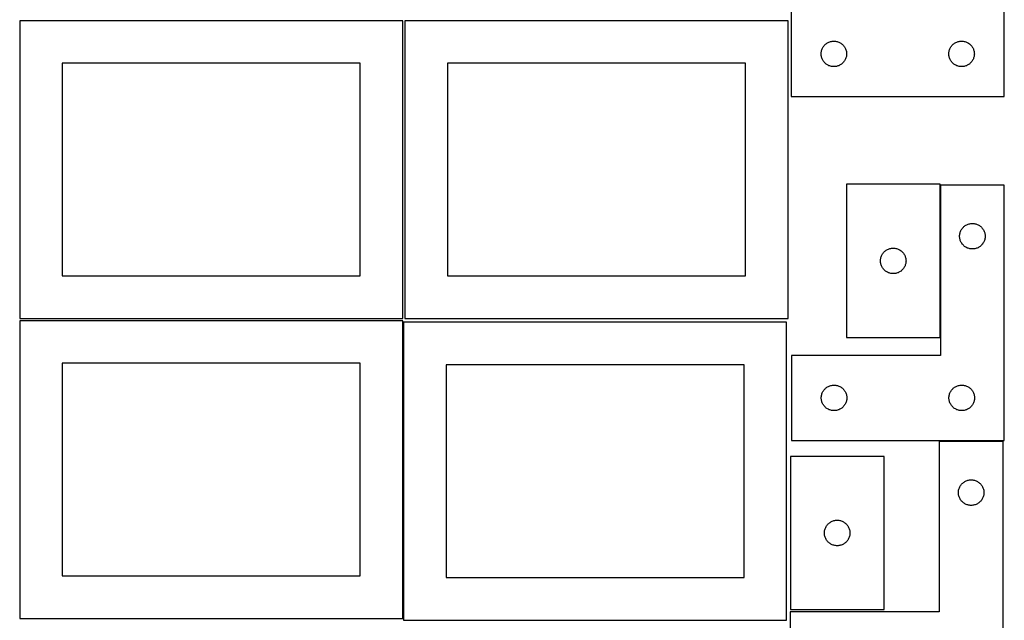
# Model space of a CAD drawing. Header units: millimetres. Extents: x 7 to 1243, y 7 to 2493.
# Tile 16 of 20: x 550 to 1243, y 1697 to 2121. Entities that reach past the tile are written whole.
import ezdxf

# ---------------------------------------------------------------- set-up
doc = ezdxf.new("R2010")
doc.units = ezdxf.units.MM
doc.layers.add('CUT', color=7, linetype='CONTINUOUS', true_color=0x000000)

msp = doc.modelspace()

# ---------------------------------------------------------------- linework, layer by layer
at = {"layer": 'CUT'}
for p, q in [((1243.355786, 2066.850162), (1243.355786, 2246.850162)), ((1093.355786, 2126.850162), (1093.355786, 2066.850162)), ((819.562864, 2120.209657), (549.562864, 2120.209657)), ((549.562864, 2120.209657), (549.562864, 1910.209657)), ((819.562864, 1910.209657), (819.562864, 2120.209657)), ((1091.083738, 2120.209657), (821.083738, 2120.209657)), ((821.083738, 2120.209657), (821.083738, 1910.209657)), ((1091.083738, 1910.209657), (1091.083738, 2120.209657)), ((1116.215606, 2102.329015), (1116.589228, 2102.784274)), ((1116.589228, 2102.784274), (1116.991825, 2103.214123)), ((1116.991825, 2103.214123), (1117.421674, 2103.61672)), ((1117.421674, 2103.61672), (1117.876933, 2103.990342)), ((1117.876933, 2103.990342), (1118.355654, 2104.333388)), ((1118.355654, 2104.333388), (1118.855786, 2104.644391)), ((1118.855786, 2104.644391), (1119.375188, 2104.922017)), ((1119.375188, 2104.922017), (1119.911635, 2105.165078)), ((1119.911635, 2105.165078), (1120.462831, 2105.372533)), ((1120.462831, 2105.372533), (1121.026415, 2105.543494)), ((1121.026415, 2105.543494), (1121.599973, 2105.677229)), ((1121.599973, 2105.677229), (1122.18105, 2105.773166)), ((1122.18105, 2105.773166), (1122.767158, 2105.830892)), ((1122.767158, 2105.830892), (1123.355786, 2105.850162)), ((1123.355786, 2105.850162), (1123.944414, 2105.830892)), ((1123.944414, 2105.830892), (1124.530522, 2105.773166)), ((1124.530522, 2105.773166), (1125.111599, 2105.677229)), ((1125.111599, 2105.677229), (1125.685157, 2105.543494)), ((1125.685157, 2105.543494), (1126.248741, 2105.372533)), ((1126.248741, 2105.372533), (1126.799937, 2105.165078)), ((1126.799937, 2105.165078), (1127.336384, 2104.922017)), ((1127.336384, 2104.922017), (1127.855786, 2104.644391)), ((1127.855786, 2104.644391), (1128.355918, 2104.333388)), ((1128.355918, 2104.333388), (1128.834639, 2103.990342)), ((1128.834639, 2103.990342), (1129.289898, 2103.61672)), ((1129.289898, 2103.61672), (1129.719747, 2103.214123)), ((1129.719747, 2103.214123), (1130.122344, 2102.784274)), ((1130.122344, 2102.784274), (1130.495966, 2102.329015)), ((1206.215606, 2102.329015), (1206.589228, 2102.784274)), ((1206.589228, 2102.784274), (1206.991825, 2103.214123)), ((1206.991825, 2103.214123), (1207.421674, 2103.61672)), ((1207.421674, 2103.61672), (1207.876933, 2103.990342)), ((1207.876933, 2103.990342), (1208.355654, 2104.333388)), ((1208.355654, 2104.333388), (1208.855786, 2104.644391)), ((1208.855786, 2104.644391), (1209.375188, 2104.922017)), ((1209.375188, 2104.922017), (1209.911635, 2105.165078)), ((1209.911635, 2105.165078), (1210.462831, 2105.372533)), ((1210.462831, 2105.372533), (1211.026415, 2105.543494)), ((1211.026415, 2105.543494), (1211.599973, 2105.677229)), ((1211.599973, 2105.677229), (1212.18105, 2105.773166)), ((1212.18105, 2105.773166), (1212.767158, 2105.830892)), ((1212.767158, 2105.830892), (1213.355786, 2105.850162)), ((1213.355786, 2105.850162), (1213.944414, 2105.830892)), ((1213.944414, 2105.830892), (1214.530522, 2105.773166)), ((1214.530522, 2105.773166), (1215.111599, 2105.677229)), ((1215.111599, 2105.677229), (1215.685157, 2105.543494)), ((1215.685157, 2105.543494), (1216.248741, 2105.372533)), ((1216.248741, 2105.372533), (1216.799937, 2105.165078)), ((1216.799937, 2105.165078), (1217.336384, 2104.922017)), ((1217.336384, 2104.922017), (1217.855786, 2104.644391)), ((1217.855786, 2104.644391), (1218.355918, 2104.333388)), ((1218.355918, 2104.333388), (1218.834639, 2103.990342)), ((1218.834639, 2103.990342), (1219.289898, 2103.61672)), ((1219.289898, 2103.61672), (1219.719747, 2103.214123)), ((1219.719747, 2103.214123), (1220.122344, 2102.784274)), ((1220.122344, 2102.784274), (1220.495966, 2102.329015)), ((1114.355786, 2096.850162), (1114.375056, 2097.43879)), ((1114.375056, 2096.261534), (1114.355786, 2096.850162)), ((1114.375056, 2097.43879), (1114.432782, 2098.024898)), ((1114.432782, 2095.675426), (1114.375056, 2096.261534)), ((1114.432782, 2098.024898), (1114.528718, 2098.605975)), ((1114.528718, 2095.094349), (1114.432782, 2095.675426)), ((1114.528718, 2098.605975), (1114.662454, 2099.179533)), ((1114.662454, 2099.179533), (1114.833415, 2099.743117)), ((1114.833415, 2099.743117), (1115.04087, 2100.294313)), ((1115.04087, 2100.294313), (1115.283931, 2100.83076)), ((1115.283931, 2100.83076), (1115.561557, 2101.350162)), ((1115.561557, 2101.350162), (1115.872559, 2101.850294)), ((1115.872559, 2101.850294), (1116.215606, 2102.329015)), ((1130.495966, 2102.329015), (1130.839013, 2101.850294)), ((1130.839013, 2101.850294), (1131.150015, 2101.350162)), ((1131.150015, 2101.350162), (1131.427641, 2100.83076)), ((1131.427641, 2100.83076), (1131.670702, 2100.294313)), ((1131.670702, 2100.294313), (1131.878157, 2099.743117)), ((1131.878157, 2099.743117), (1132.049118, 2099.179533)), ((1132.049118, 2099.179533), (1132.182854, 2098.605975)), ((1132.182854, 2098.605975), (1132.27879, 2098.024898)), ((1132.27879, 2095.675426), (1132.182854, 2095.094349)), ((1132.27879, 2098.024898), (1132.336516, 2097.43879)), ((1132.336516, 2096.261534), (1132.27879, 2095.675426)), ((1132.336516, 2097.43879), (1132.355786, 2096.850162)), ((1132.355786, 2096.850162), (1132.336516, 2096.261534)), ((1204.355786, 2096.850162), (1204.375056, 2097.43879)), ((1204.375056, 2096.261534), (1204.355786, 2096.850162)), ((1204.375056, 2097.43879), (1204.432782, 2098.024898)), ((1204.432782, 2095.675426), (1204.375056, 2096.261534)), ((1204.432782, 2098.024898), (1204.528718, 2098.605975)), ((1204.528718, 2095.094349), (1204.432782, 2095.675426)), ((1204.528718, 2098.605975), (1204.662454, 2099.179533)), ((1204.662454, 2099.179533), (1204.833415, 2099.743117)), ((1204.833415, 2099.743117), (1205.04087, 2100.294313)), ((1205.04087, 2100.294313), (1205.283931, 2100.83076)), ((1205.283931, 2100.83076), (1205.561557, 2101.350162)), ((1205.561557, 2101.350162), (1205.872559, 2101.850294)), ((1205.872559, 2101.850294), (1206.215606, 2102.329015)), ((1220.495966, 2102.329015), (1220.839013, 2101.850294)), ((1220.839013, 2101.850294), (1221.150015, 2101.350162)), ((1221.150015, 2101.350162), (1221.427641, 2100.83076)), ((1221.427641, 2100.83076), (1221.670702, 2100.294313)), ((1221.670702, 2100.294313), (1221.878157, 2099.743117)), ((1221.878157, 2099.743117), (1222.049118, 2099.179533)), ((1222.049118, 2099.179533), (1222.182854, 2098.605975)), ((1222.182854, 2098.605975), (1222.27879, 2098.024898)), ((1222.27879, 2095.675426), (1222.182854, 2095.094349)), ((1222.27879, 2098.024898), (1222.336516, 2097.43879)), ((1222.336516, 2096.261534), (1222.27879, 2095.675426)), ((1222.336516, 2097.43879), (1222.355786, 2096.850162)), ((1222.355786, 2096.850162), (1222.336516, 2096.261534)), ((789.562864, 2090.209657), (579.562864, 2090.209657)), ((579.562864, 2090.209657), (579.562864, 1940.209657)), ((789.562864, 1940.209657), (789.562864, 2090.209657)), ((1061.083738, 2090.209657), (851.083738, 2090.209657)), ((851.083738, 2090.209657), (851.083738, 1940.209657)), ((1061.083738, 1940.209657), (1061.083738, 2090.209657)), ((1114.662454, 2094.52079), (1114.528718, 2095.094349)), ((1114.833415, 2093.957207), (1114.662454, 2094.52079)), ((1115.04087, 2093.406011), (1114.833415, 2093.957207)), ((1115.283931, 2092.869564), (1115.04087, 2093.406011)), ((1115.561557, 2092.350162), (1115.283931, 2092.869564)), ((1115.872559, 2091.85003), (1115.561557, 2092.350162)), ((1116.215606, 2091.371309), (1115.872559, 2091.85003)), ((1116.589228, 2090.91605), (1116.215606, 2091.371309)), ((1116.991825, 2090.486201), (1116.589228, 2090.91605)), ((1117.421674, 2090.083604), (1116.991825, 2090.486201)), ((1117.876933, 2089.709982), (1117.421674, 2090.083604)), ((1118.355654, 2089.366935), (1117.876933, 2089.709982)), ((1118.855786, 2089.055933), (1118.355654, 2089.366935)), ((1119.375188, 2088.778307), (1118.855786, 2089.055933)), ((1119.911635, 2088.535246), (1119.375188, 2088.778307)), ((1127.336384, 2088.778307), (1126.799937, 2088.535246)), ((1127.855786, 2089.055933), (1127.336384, 2088.778307)), ((1128.355918, 2089.366935), (1127.855786, 2089.055933)), ((1128.834639, 2089.709982), (1128.355918, 2089.366935)), ((1129.289898, 2090.083604), (1128.834639, 2089.709982)), ((1129.719747, 2090.486201), (1129.289898, 2090.083604)), ((1130.122344, 2090.91605), (1129.719747, 2090.486201)), ((1130.495966, 2091.371309), (1130.122344, 2090.91605)), ((1130.839013, 2091.85003), (1130.495966, 2091.371309)), ((1131.150015, 2092.350162), (1130.839013, 2091.85003)), ((1131.427641, 2092.869564), (1131.150015, 2092.350162)), ((1131.670702, 2093.406011), (1131.427641, 2092.869564)), ((1131.878157, 2093.957207), (1131.670702, 2093.406011)), ((1132.049118, 2094.52079), (1131.878157, 2093.957207)), ((1132.182854, 2095.094349), (1132.049118, 2094.52079)), ((1204.662454, 2094.52079), (1204.528718, 2095.094349)), ((1204.833415, 2093.957207), (1204.662454, 2094.52079)), ((1205.04087, 2093.406011), (1204.833415, 2093.957207)), ((1205.283931, 2092.869564), (1205.04087, 2093.406011)), ((1205.561557, 2092.350162), (1205.283931, 2092.869564)), ((1205.872559, 2091.85003), (1205.561557, 2092.350162)), ((1206.215606, 2091.371309), (1205.872559, 2091.85003)), ((1206.589228, 2090.91605), (1206.215606, 2091.371309)), ((1206.991825, 2090.486201), (1206.589228, 2090.91605)), ((1207.421674, 2090.083604), (1206.991825, 2090.486201)), ((1207.876933, 2089.709982), (1207.421674, 2090.083604)), ((1208.355654, 2089.366935), (1207.876933, 2089.709982)), ((1208.855786, 2089.055933), (1208.355654, 2089.366935)), ((1209.375188, 2088.778307), (1208.855786, 2089.055933)), ((1209.911635, 2088.535246), (1209.375188, 2088.778307)), ((1217.336384, 2088.778307), (1216.799937, 2088.535246)), ((1217.855786, 2089.055933), (1217.336384, 2088.778307)), ((1218.355918, 2089.366935), (1217.855786, 2089.055933)), ((1218.834639, 2089.709982), (1218.355918, 2089.366935)), ((1219.289898, 2090.083604), (1218.834639, 2089.709982)), ((1219.719747, 2090.486201), (1219.289898, 2090.083604)), ((1220.122344, 2090.91605), (1219.719747, 2090.486201)), ((1220.495966, 2091.371309), (1220.122344, 2090.91605)), ((1220.839013, 2091.85003), (1220.495966, 2091.371309)), ((1221.150015, 2092.350162), (1220.839013, 2091.85003)), ((1221.427641, 2092.869564), (1221.150015, 2092.350162)), ((1221.670702, 2093.406011), (1221.427641, 2092.869564)), ((1221.878157, 2093.957207), (1221.670702, 2093.406011)), ((1222.049118, 2094.52079), (1221.878157, 2093.957207)), ((1222.182854, 2095.094349), (1222.049118, 2094.52079)), ((1120.462831, 2088.327791), (1119.911635, 2088.535246)), ((1121.026415, 2088.156829), (1120.462831, 2088.327791)), ((1121.599973, 2088.023094), (1121.026415, 2088.156829)), ((1122.18105, 2087.927158), (1121.599973, 2088.023094)), ((1122.767158, 2087.869432), (1122.18105, 2087.927158)), ((1123.355786, 2087.850162), (1122.767158, 2087.869432)), ((1123.944414, 2087.869432), (1123.355786, 2087.850162)), ((1124.530522, 2087.927158), (1123.944414, 2087.869432)), ((1125.111599, 2088.023094), (1124.530522, 2087.927158)), ((1125.685157, 2088.156829), (1125.111599, 2088.023094)), ((1126.248741, 2088.327791), (1125.685157, 2088.156829)), ((1126.799937, 2088.535246), (1126.248741, 2088.327791)), ((1210.462831, 2088.327791), (1209.911635, 2088.535246)), ((1211.026415, 2088.156829), (1210.462831, 2088.327791)), ((1211.599973, 2088.023094), (1211.026415, 2088.156829)), ((1212.18105, 2087.927158), (1211.599973, 2088.023094)), ((1212.767158, 2087.869432), (1212.18105, 2087.927158)), ((1213.355786, 2087.850162), (1212.767158, 2087.869432)), ((1213.944414, 2087.869432), (1213.355786, 2087.850162)), ((1214.530522, 2087.927158), (1213.944414, 2087.869432)), ((1215.111599, 2088.023094), (1214.530522, 2087.927158)), ((1215.685157, 2088.156829), (1215.111599, 2088.023094)), ((1216.248741, 2088.327791), (1215.685157, 2088.156829)), ((1216.799937, 2088.535246), (1216.248741, 2088.327791)), ((1093.355786, 2066.850162), (1243.355786, 2066.850162)), ((1132.198295, 2004.861023), (1132.198295, 1896.861023)), ((1198.198295, 2004.861023), (1132.198295, 2004.861023)), ((1198.198295, 1896.861023), (1198.198295, 2004.861023)), ((1243.477379, 2004.243717), (1198.477379, 2004.243717)), ((1198.477379, 2004.243717), (1198.477379, 1884.243717)), ((1243.477379, 1824.243717), (1243.477379, 2004.243717)), ((1212.284047, 1970.573088), (1212.455008, 1971.136672)), ((1212.455008, 1971.136672), (1212.662464, 1971.687867)), ((1212.662464, 1971.687867), (1212.905525, 1972.224315)), ((1212.905525, 1972.224315), (1213.183151, 1972.743717)), ((1213.183151, 1972.743717), (1213.494153, 1973.243849)), ((1213.494153, 1973.243849), (1213.837199, 1973.722569)), ((1213.837199, 1973.722569), (1214.210821, 1974.177829)), ((1214.210821, 1974.177829), (1214.613418, 1974.607678)), ((1214.613418, 1974.607678), (1215.043267, 1975.010275)), ((1215.043267, 1975.010275), (1215.498527, 1975.383897)), ((1215.498527, 1975.383897), (1215.977247, 1975.726943)), ((1215.977247, 1975.726943), (1216.477379, 1976.037945)), ((1216.477379, 1976.037945), (1216.996781, 1976.315571)), ((1216.996781, 1976.315571), (1217.533229, 1976.558632)), ((1217.533229, 1976.558632), (1218.084424, 1976.766088)), ((1218.084424, 1976.766088), (1218.648008, 1976.937049)), ((1218.648008, 1976.937049), (1219.221567, 1977.070784)), ((1219.221567, 1977.070784), (1219.802644, 1977.16672)), ((1219.802644, 1977.16672), (1220.388751, 1977.224447)), ((1220.388751, 1977.224447), (1220.977379, 1977.243717)), ((1220.977379, 1977.243717), (1221.566008, 1977.224447)), ((1221.566008, 1977.224447), (1222.152115, 1977.16672)), ((1222.152115, 1977.16672), (1222.733192, 1977.070784)), ((1222.733192, 1977.070784), (1223.306751, 1976.937049)), ((1223.306751, 1976.937049), (1223.870335, 1976.766088)), ((1223.870335, 1976.766088), (1224.42153, 1976.558632)), ((1224.42153, 1976.558632), (1224.957978, 1976.315571)), ((1224.957978, 1976.315571), (1225.477379, 1976.037945)), ((1225.477379, 1976.037945), (1225.977512, 1975.726943)), ((1225.977512, 1975.726943), (1226.456232, 1975.383897)), ((1226.456232, 1975.383897), (1226.911492, 1975.010275)), ((1226.911492, 1975.010275), (1227.341341, 1974.607678)), ((1227.341341, 1974.607678), (1227.743938, 1974.177829)), ((1227.743938, 1974.177829), (1228.11756, 1973.722569)), ((1228.11756, 1973.722569), (1228.460606, 1973.243849)), ((1228.460606, 1973.243849), (1228.771608, 1972.743717)), ((1228.771608, 1972.743717), (1229.049234, 1972.224315)), ((1229.049234, 1972.224315), (1229.292295, 1971.687867)), ((1229.292295, 1971.687867), (1229.499751, 1971.136672)), ((1229.499751, 1971.136672), (1229.670712, 1970.573088)), ((1211.977379, 1968.243717), (1211.996649, 1968.832345)), ((1211.996649, 1967.655088), (1211.977379, 1968.243717)), ((1211.996649, 1968.832345), (1212.054376, 1969.418452)), ((1212.054376, 1967.068981), (1211.996649, 1967.655088)), ((1212.054376, 1969.418452), (1212.150312, 1969.999529)), ((1212.150312, 1966.487904), (1212.054376, 1967.068981)), ((1212.150312, 1969.999529), (1212.284047, 1970.573088)), ((1212.284047, 1965.914345), (1212.150312, 1966.487904)), ((1212.455008, 1965.350761), (1212.284047, 1965.914345)), ((1212.662464, 1964.799566), (1212.455008, 1965.350761)), ((1212.905525, 1964.263118), (1212.662464, 1964.799566)), ((1213.183151, 1963.743717), (1212.905525, 1964.263118)), ((1229.049234, 1964.263118), (1228.771608, 1963.743717)), ((1229.292295, 1964.799566), (1229.049234, 1964.263118)), ((1229.499751, 1965.350761), (1229.292295, 1964.799566)), ((1229.670712, 1965.914345), (1229.499751, 1965.350761)), ((1229.670712, 1970.573088), (1229.804447, 1969.999529)), ((1229.804447, 1966.487904), (1229.670712, 1965.914345)), ((1229.804447, 1969.999529), (1229.900383, 1969.418452)), ((1229.900383, 1967.068981), (1229.804447, 1966.487904)), ((1229.900383, 1969.418452), (1229.95811, 1968.832345)), ((1229.95811, 1967.655088), (1229.900383, 1967.068981)), ((1229.95811, 1968.832345), (1229.977379, 1968.243717)), ((1229.977379, 1968.243717), (1229.95811, 1967.655088)), ((1158.431737, 1956.795136), (1158.834334, 1957.224984)), ((1158.834334, 1957.224984), (1159.264183, 1957.627582)), ((1159.264183, 1957.627582), (1159.719442, 1958.001203)), ((1159.719442, 1958.001203), (1160.198163, 1958.34425)), ((1160.198163, 1958.34425), (1160.698295, 1958.655252)), ((1160.698295, 1958.655252), (1161.217697, 1958.932878)), ((1161.217697, 1958.932878), (1161.754144, 1959.175939)), ((1161.754144, 1959.175939), (1162.30534, 1959.383394)), ((1162.30534, 1959.383394), (1162.868924, 1959.554356)), ((1162.868924, 1959.554356), (1163.442482, 1959.688091)), ((1163.442482, 1959.688091), (1164.02356, 1959.784027)), ((1164.02356, 1959.784027), (1164.609667, 1959.841754)), ((1164.609667, 1959.841754), (1165.198295, 1959.861023)), ((1165.198295, 1959.861023), (1165.786923, 1959.841754)), ((1165.786923, 1959.841754), (1166.373031, 1959.784027)), ((1166.373031, 1959.784027), (1166.954108, 1959.688091)), ((1166.954108, 1959.688091), (1167.527667, 1959.554356)), ((1167.527667, 1959.554356), (1168.091251, 1959.383394)), ((1168.091251, 1959.383394), (1168.642446, 1959.175939)), ((1168.642446, 1959.175939), (1169.178894, 1958.932878)), ((1169.178894, 1958.932878), (1169.698295, 1958.655252)), ((1169.698295, 1958.655252), (1170.198427, 1958.34425)), ((1170.198427, 1958.34425), (1170.677148, 1958.001203)), ((1170.677148, 1958.001203), (1171.132408, 1957.627582)), ((1171.132408, 1957.627582), (1171.562256, 1957.224984)), ((1171.562256, 1957.224984), (1171.964854, 1956.795136)), ((1213.494153, 1963.243584), (1213.183151, 1963.743717)), ((1213.837199, 1962.764864), (1213.494153, 1963.243584)), ((1214.210821, 1962.309604), (1213.837199, 1962.764864)), ((1214.613418, 1961.879756), (1214.210821, 1962.309604)), ((1215.043267, 1961.477158), (1214.613418, 1961.879756)), ((1215.498527, 1961.103536), (1215.043267, 1961.477158)), ((1215.977247, 1960.76049), (1215.498527, 1961.103536)), ((1216.477379, 1960.449488), (1215.977247, 1960.76049)), ((1216.996781, 1960.171862), (1216.477379, 1960.449488)), ((1217.533229, 1959.928801), (1216.996781, 1960.171862)), ((1218.084424, 1959.721345), (1217.533229, 1959.928801)), ((1218.648008, 1959.550384), (1218.084424, 1959.721345)), ((1219.221567, 1959.416649), (1218.648008, 1959.550384)), ((1219.802644, 1959.320713), (1219.221567, 1959.416649)), ((1220.388751, 1959.262986), (1219.802644, 1959.320713)), ((1220.977379, 1959.243717), (1220.388751, 1959.262986)), ((1221.566008, 1959.262986), (1220.977379, 1959.243717)), ((1222.152115, 1959.320713), (1221.566008, 1959.262986)), ((1222.733192, 1959.416649), (1222.152115, 1959.320713)), ((1223.306751, 1959.550384), (1222.733192, 1959.416649)), ((1223.870335, 1959.721345), (1223.306751, 1959.550384)), ((1224.42153, 1959.928801), (1223.870335, 1959.721345)), ((1224.957978, 1960.171862), (1224.42153, 1959.928801)), ((1225.477379, 1960.449488), (1224.957978, 1960.171862)), ((1225.977512, 1960.76049), (1225.477379, 1960.449488)), ((1226.456232, 1961.103536), (1225.977512, 1960.76049)), ((1226.911492, 1961.477158), (1226.456232, 1961.103536)), ((1227.341341, 1961.879756), (1226.911492, 1961.477158)), ((1227.743938, 1962.309604), (1227.341341, 1961.879756)), ((1228.11756, 1962.764864), (1227.743938, 1962.309604)), ((1228.460606, 1963.243584), (1228.11756, 1962.764864)), ((1228.771608, 1963.743717), (1228.460606, 1963.243584)), ((1156.198295, 1950.861023), (1156.217565, 1951.449651)), ((1156.217565, 1950.272395), (1156.198295, 1950.861023)), ((1156.217565, 1951.449651), (1156.275292, 1952.035759)), ((1156.275292, 1949.686288), (1156.217565, 1950.272395)), ((1156.275292, 1952.035759), (1156.371228, 1952.616836)), ((1156.371228, 1952.616836), (1156.504963, 1953.190395)), ((1156.504963, 1953.190395), (1156.675924, 1953.753978)), ((1156.675924, 1953.753978), (1156.88338, 1954.305174)), ((1156.88338, 1954.305174), (1157.126441, 1954.841621)), ((1157.126441, 1954.841621), (1157.404067, 1955.361023)), ((1157.404067, 1955.361023), (1157.715069, 1955.861155)), ((1157.715069, 1955.861155), (1158.058115, 1956.339876)), ((1158.058115, 1956.339876), (1158.431737, 1956.795136)), ((1171.964854, 1956.795136), (1172.338475, 1956.339876)), ((1172.338475, 1956.339876), (1172.681522, 1955.861155)), ((1172.681522, 1955.861155), (1172.992524, 1955.361023)), ((1172.992524, 1955.361023), (1173.27015, 1954.841621)), ((1173.27015, 1954.841621), (1173.513211, 1954.305174)), ((1173.513211, 1954.305174), (1173.720666, 1953.753978)), ((1173.720666, 1953.753978), (1173.891628, 1953.190395)), ((1173.891628, 1953.190395), (1174.025363, 1952.616836)), ((1174.025363, 1952.616836), (1174.121299, 1952.035759)), ((1174.121299, 1952.035759), (1174.179026, 1951.449651)), ((1174.179026, 1950.272395), (1174.121299, 1949.686288)), ((1174.179026, 1951.449651), (1174.198295, 1950.861023)), ((1174.198295, 1950.861023), (1174.179026, 1950.272395)), ((1156.371228, 1949.10521), (1156.275292, 1949.686288)), ((1156.504963, 1948.531652), (1156.371228, 1949.10521)), ((1156.675924, 1947.968068), (1156.504963, 1948.531652)), ((1156.88338, 1947.416872), (1156.675924, 1947.968068)), ((1157.126441, 1946.880425), (1156.88338, 1947.416872)), ((1157.404067, 1946.361023), (1157.126441, 1946.880425)), ((1157.715069, 1945.860891), (1157.404067, 1946.361023)), ((1158.058115, 1945.38217), (1157.715069, 1945.860891)), ((1158.431737, 1944.926911), (1158.058115, 1945.38217)), ((1158.834334, 1944.497062), (1158.431737, 1944.926911)), ((1159.264183, 1944.094465), (1158.834334, 1944.497062)), ((1159.719442, 1943.720843), (1159.264183, 1944.094465)), ((1160.198163, 1943.377797), (1159.719442, 1943.720843)), ((1160.698295, 1943.066795), (1160.198163, 1943.377797)), ((1161.217697, 1942.789169), (1160.698295, 1943.066795)), ((1169.698295, 1943.066795), (1169.178894, 1942.789169)), ((1170.198427, 1943.377797), (1169.698295, 1943.066795)), ((1170.677148, 1943.720843), (1170.198427, 1943.377797)), ((1171.132408, 1944.094465), (1170.677148, 1943.720843)), ((1171.562256, 1944.497062), (1171.132408, 1944.094465)), ((1171.964854, 1944.926911), (1171.562256, 1944.497062)), ((1172.338475, 1945.38217), (1171.964854, 1944.926911)), ((1172.681522, 1945.860891), (1172.338475, 1945.38217)), ((1172.992524, 1946.361023), (1172.681522, 1945.860891)), ((1173.27015, 1946.880425), (1172.992524, 1946.361023)), ((1173.513211, 1947.416872), (1173.27015, 1946.880425)), ((1173.720666, 1947.968068), (1173.513211, 1947.416872)), ((1173.891628, 1948.531652), (1173.720666, 1947.968068)), ((1174.025363, 1949.10521), (1173.891628, 1948.531652)), ((1174.121299, 1949.686288), (1174.025363, 1949.10521)), ((579.562864, 1940.209657), (789.562864, 1940.209657)), ((851.083738, 1940.209657), (1061.083738, 1940.209657)), ((1161.754144, 1942.546107), (1161.217697, 1942.789169)), ((1162.30534, 1942.338652), (1161.754144, 1942.546107)), ((1162.868924, 1942.167691), (1162.30534, 1942.338652)), ((1163.442482, 1942.033956), (1162.868924, 1942.167691)), ((1164.02356, 1941.938019), (1163.442482, 1942.033956)), ((1164.609667, 1941.880293), (1164.02356, 1941.938019)), ((1165.198295, 1941.861023), (1164.609667, 1941.880293)), ((1165.786923, 1941.880293), (1165.198295, 1941.861023)), ((1166.373031, 1941.938019), (1165.786923, 1941.880293)), ((1166.954108, 1942.033956), (1166.373031, 1941.938019)), ((1167.527667, 1942.167691), (1166.954108, 1942.033956)), ((1168.091251, 1942.338652), (1167.527667, 1942.167691)), ((1168.642446, 1942.546107), (1168.091251, 1942.338652)), ((1169.178894, 1942.789169), (1168.642446, 1942.546107)), ((549.562864, 1910.209657), (819.562864, 1910.209657)), ((819.562864, 1908.688661), (549.562864, 1908.688661)), ((549.562864, 1908.688661), (549.562864, 1698.688661)), ((819.562864, 1698.688661), (819.562864, 1908.688661)), ((821.083738, 1910.209657), (1091.083738, 1910.209657)), ((1090.035789, 1907.562814), (820.035789, 1907.562814)), ((820.035789, 1907.562814), (820.035789, 1697.562814)), ((1090.035789, 1697.562814), (1090.035789, 1907.562814)), ((1132.198295, 1896.861023), (1198.198295, 1896.861023)), ((1198.477379, 1884.243717), (1093.477379, 1884.243717)), ((1093.477379, 1884.243717), (1093.477379, 1824.243717)), ((789.562864, 1878.688661), (579.562864, 1878.688661)), ((579.562864, 1878.688661), (579.562864, 1728.688661)), ((789.562864, 1728.688661), (789.562864, 1878.688661)), ((1060.035789, 1877.562814), (850.035789, 1877.562814)), ((850.035789, 1877.562814), (850.035789, 1727.562814)), ((1060.035789, 1727.562814), (1060.035789, 1877.562814)), ((1115.994153, 1859.243849), (1116.337199, 1859.722569)), ((1116.337199, 1859.722569), (1116.710821, 1860.177829)), ((1116.710821, 1860.177829), (1117.113418, 1860.607678)), ((1117.113418, 1860.607678), (1117.543267, 1861.010275)), ((1117.543267, 1861.010275), (1117.998527, 1861.383897)), ((1117.998527, 1861.383897), (1118.477247, 1861.726943)), ((1118.477247, 1861.726943), (1118.977379, 1862.037945)), ((1118.977379, 1862.037945), (1119.496781, 1862.315571)), ((1119.496781, 1862.315571), (1120.033229, 1862.558632)), ((1120.033229, 1862.558632), (1120.584424, 1862.766088)), ((1120.584424, 1862.766088), (1121.148008, 1862.937049)), ((1121.148008, 1862.937049), (1121.721567, 1863.070784)), ((1121.721567, 1863.070784), (1122.302644, 1863.16672)), ((1122.302644, 1863.16672), (1122.888751, 1863.224447)), ((1122.888751, 1863.224447), (1123.477379, 1863.243717)), ((1123.477379, 1863.243717), (1124.066008, 1863.224447)), ((1124.066008, 1863.224447), (1124.652115, 1863.16672)), ((1124.652115, 1863.16672), (1125.233192, 1863.070784)), ((1125.233192, 1863.070784), (1125.806751, 1862.937049)), ((1125.806751, 1862.937049), (1126.370335, 1862.766088)), ((1126.370335, 1862.766088), (1126.92153, 1862.558632)), ((1126.92153, 1862.558632), (1127.457978, 1862.315571)), ((1127.457978, 1862.315571), (1127.977379, 1862.037945)), ((1127.977379, 1862.037945), (1128.477512, 1861.726943)), ((1128.477512, 1861.726943), (1128.956232, 1861.383897)), ((1128.956232, 1861.383897), (1129.411492, 1861.010275)), ((1129.411492, 1861.010275), (1129.841341, 1860.607678)), ((1129.841341, 1860.607678), (1130.243938, 1860.177829)), ((1130.243938, 1860.177829), (1130.61756, 1859.722569)), ((1130.61756, 1859.722569), (1130.960606, 1859.243849)), ((1205.994153, 1859.243849), (1206.337199, 1859.722569)), ((1206.337199, 1859.722569), (1206.710821, 1860.177829)), ((1206.710821, 1860.177829), (1207.113418, 1860.607678)), ((1207.113418, 1860.607678), (1207.543267, 1861.010275)), ((1207.543267, 1861.010275), (1207.998527, 1861.383897)), ((1207.998527, 1861.383897), (1208.477247, 1861.726943)), ((1208.477247, 1861.726943), (1208.977379, 1862.037945)), ((1208.977379, 1862.037945), (1209.496781, 1862.315571)), ((1209.496781, 1862.315571), (1210.033229, 1862.558632)), ((1210.033229, 1862.558632), (1210.584424, 1862.766088)), ((1210.584424, 1862.766088), (1211.148008, 1862.937049)), ((1211.148008, 1862.937049), (1211.721567, 1863.070784)), ((1211.721567, 1863.070784), (1212.302644, 1863.16672)), ((1212.302644, 1863.16672), (1212.888751, 1863.224447)), ((1212.888751, 1863.224447), (1213.477379, 1863.243717)), ((1213.477379, 1863.243717), (1214.066008, 1863.224447)), ((1214.066008, 1863.224447), (1214.652115, 1863.16672)), ((1214.652115, 1863.16672), (1215.233192, 1863.070784)), ((1215.233192, 1863.070784), (1215.806751, 1862.937049)), ((1215.806751, 1862.937049), (1216.370335, 1862.766088)), ((1216.370335, 1862.766088), (1216.92153, 1862.558632)), ((1216.92153, 1862.558632), (1217.457978, 1862.315571)), ((1217.457978, 1862.315571), (1217.977379, 1862.037945)), ((1217.977379, 1862.037945), (1218.477512, 1861.726943)), ((1218.477512, 1861.726943), (1218.956232, 1861.383897)), ((1218.956232, 1861.383897), (1219.411492, 1861.010275)), ((1219.411492, 1861.010275), (1219.841341, 1860.607678)), ((1219.841341, 1860.607678), (1220.243938, 1860.177829)), ((1220.243938, 1860.177829), (1220.61756, 1859.722569)), ((1220.61756, 1859.722569), (1220.960606, 1859.243849)), ((1114.477379, 1854.243717), (1114.496649, 1854.832345)), ((1114.496649, 1853.655088), (1114.477379, 1854.243717)), ((1114.496649, 1854.832345), (1114.554376, 1855.418452)), ((1114.554376, 1853.068981), (1114.496649, 1853.655088)), ((1114.554376, 1855.418452), (1114.650312, 1855.999529)), ((1114.650312, 1852.487904), (1114.554376, 1853.068981)), ((1114.650312, 1855.999529), (1114.784047, 1856.573088)), ((1114.784047, 1856.573088), (1114.955008, 1857.136672)), ((1114.955008, 1857.136672), (1115.162464, 1857.687867)), ((1115.162464, 1857.687867), (1115.405525, 1858.224315)), ((1115.405525, 1858.224315), (1115.683151, 1858.743717)), ((1115.683151, 1858.743717), (1115.994153, 1859.243849)), ((1130.960606, 1859.243849), (1131.271608, 1858.743717)), ((1131.271608, 1858.743717), (1131.549234, 1858.224315)), ((1131.549234, 1858.224315), (1131.792295, 1857.687867)), ((1131.792295, 1857.687867), (1131.999751, 1857.136672)), ((1131.999751, 1857.136672), (1132.170712, 1856.573088)), ((1132.170712, 1856.573088), (1132.304447, 1855.999529)), ((1132.304447, 1855.999529), (1132.400383, 1855.418452)), ((1132.400383, 1853.068981), (1132.304447, 1852.487904)), ((1132.400383, 1855.418452), (1132.45811, 1854.832345)), ((1132.45811, 1853.655088), (1132.400383, 1853.068981)), ((1132.45811, 1854.832345), (1132.477379, 1854.243717)), ((1132.477379, 1854.243717), (1132.45811, 1853.655088)), ((1204.477379, 1854.243717), (1204.496649, 1854.832345)), ((1204.496649, 1853.655088), (1204.477379, 1854.243717)), ((1204.496649, 1854.832345), (1204.554376, 1855.418452)), ((1204.554376, 1853.068981), (1204.496649, 1853.655088)), ((1204.554376, 1855.418452), (1204.650312, 1855.999529)), ((1204.650312, 1852.487904), (1204.554376, 1853.068981)), ((1204.650312, 1855.999529), (1204.784047, 1856.573088)), ((1204.784047, 1856.573088), (1204.955008, 1857.136672)), ((1204.955008, 1857.136672), (1205.162464, 1857.687867)), ((1205.162464, 1857.687867), (1205.405525, 1858.224315)), ((1205.405525, 1858.224315), (1205.683151, 1858.743717)), ((1205.683151, 1858.743717), (1205.994153, 1859.243849)), ((1220.960606, 1859.243849), (1221.271608, 1858.743717)), ((1221.271608, 1858.743717), (1221.549234, 1858.224315)), ((1221.549234, 1858.224315), (1221.792295, 1857.687867)), ((1221.792295, 1857.687867), (1221.999751, 1857.136672)), ((1221.999751, 1857.136672), (1222.170712, 1856.573088)), ((1222.170712, 1856.573088), (1222.304447, 1855.999529)), ((1222.304447, 1855.999529), (1222.400383, 1855.418452)), ((1222.400383, 1853.068981), (1222.304447, 1852.487904)), ((1222.400383, 1855.418452), (1222.45811, 1854.832345)), ((1222.45811, 1853.655088), (1222.400383, 1853.068981)), ((1222.45811, 1854.832345), (1222.477379, 1854.243717)), ((1222.477379, 1854.243717), (1222.45811, 1853.655088)), ((1114.784047, 1851.914345), (1114.650312, 1852.487904)), ((1114.955008, 1851.350761), (1114.784047, 1851.914345)), ((1115.162464, 1850.799566), (1114.955008, 1851.350761)), ((1115.405525, 1850.263118), (1115.162464, 1850.799566)), ((1115.683151, 1849.743717), (1115.405525, 1850.263118)), ((1115.994153, 1849.243584), (1115.683151, 1849.743717)), ((1116.337199, 1848.764864), (1115.994153, 1849.243584)), ((1116.710821, 1848.309604), (1116.337199, 1848.764864)), ((1117.113418, 1847.879756), (1116.710821, 1848.309604)), ((1117.543267, 1847.477158), (1117.113418, 1847.879756)), ((1117.998527, 1847.103536), (1117.543267, 1847.477158)), ((1118.477247, 1846.76049), (1117.998527, 1847.103536)), ((1118.977379, 1846.449488), (1118.477247, 1846.76049)), ((1119.496781, 1846.171862), (1118.977379, 1846.449488)), ((1120.033229, 1845.928801), (1119.496781, 1846.171862)), ((1120.584424, 1845.721345), (1120.033229, 1845.928801)), ((1126.92153, 1845.928801), (1126.370335, 1845.721345)), ((1127.457978, 1846.171862), (1126.92153, 1845.928801)), ((1127.977379, 1846.449488), (1127.457978, 1846.171862)), ((1128.477512, 1846.76049), (1127.977379, 1846.449488)), ((1128.956232, 1847.103536), (1128.477512, 1846.76049)), ((1129.411492, 1847.477158), (1128.956232, 1847.103536)), ((1129.841341, 1847.879756), (1129.411492, 1847.477158)), ((1130.243938, 1848.309604), (1129.841341, 1847.879756)), ((1130.61756, 1848.764864), (1130.243938, 1848.309604)), ((1130.960606, 1849.243584), (1130.61756, 1848.764864)), ((1131.271608, 1849.743717), (1130.960606, 1849.243584)), ((1131.549234, 1850.263118), (1131.271608, 1849.743717)), ((1131.792295, 1850.799566), (1131.549234, 1850.263118)), ((1131.999751, 1851.350761), (1131.792295, 1850.799566)), ((1132.170712, 1851.914345), (1131.999751, 1851.350761)), ((1132.304447, 1852.487904), (1132.170712, 1851.914345)), ((1204.784047, 1851.914345), (1204.650312, 1852.487904)), ((1204.955008, 1851.350761), (1204.784047, 1851.914345)), ((1205.162464, 1850.799566), (1204.955008, 1851.350761)), ((1205.405525, 1850.263118), (1205.162464, 1850.799566)), ((1205.683151, 1849.743717), (1205.405525, 1850.263118)), ((1205.994153, 1849.243584), (1205.683151, 1849.743717)), ((1206.337199, 1848.764864), (1205.994153, 1849.243584)), ((1206.710821, 1848.309604), (1206.337199, 1848.764864)), ((1207.113418, 1847.879756), (1206.710821, 1848.309604)), ((1207.543267, 1847.477158), (1207.113418, 1847.879756)), ((1207.998527, 1847.103536), (1207.543267, 1847.477158)), ((1208.477247, 1846.76049), (1207.998527, 1847.103536)), ((1208.977379, 1846.449488), (1208.477247, 1846.76049)), ((1209.496781, 1846.171862), (1208.977379, 1846.449488)), ((1210.033229, 1845.928801), (1209.496781, 1846.171862)), ((1210.584424, 1845.721345), (1210.033229, 1845.928801)), ((1216.92153, 1845.928801), (1216.370335, 1845.721345)), ((1217.457978, 1846.171862), (1216.92153, 1845.928801)), ((1217.977379, 1846.449488), (1217.457978, 1846.171862)), ((1218.477512, 1846.76049), (1217.977379, 1846.449488)), ((1218.956232, 1847.103536), (1218.477512, 1846.76049)), ((1219.411492, 1847.477158), (1218.956232, 1847.103536)), ((1219.841341, 1847.879756), (1219.411492, 1847.477158)), ((1220.243938, 1848.309604), (1219.841341, 1847.879756)), ((1220.61756, 1848.764864), (1220.243938, 1848.309604)), ((1220.960606, 1849.243584), (1220.61756, 1848.764864)), ((1221.271608, 1849.743717), (1220.960606, 1849.243584)), ((1221.549234, 1850.263118), (1221.271608, 1849.743717)), ((1221.792295, 1850.799566), (1221.549234, 1850.263118)), ((1221.999751, 1851.350761), (1221.792295, 1850.799566)), ((1222.170712, 1851.914345), (1221.999751, 1851.350761)), ((1222.304447, 1852.487904), (1222.170712, 1851.914345)), ((1121.148008, 1845.550384), (1120.584424, 1845.721345)), ((1121.721567, 1845.416649), (1121.148008, 1845.550384)), ((1122.302644, 1845.320713), (1121.721567, 1845.416649)), ((1122.888751, 1845.262986), (1122.302644, 1845.320713)), ((1123.477379, 1845.243717), (1122.888751, 1845.262986)), ((1124.066008, 1845.262986), (1123.477379, 1845.243717)), ((1124.652115, 1845.320713), (1124.066008, 1845.262986)), ((1125.233192, 1845.416649), (1124.652115, 1845.320713)), ((1125.806751, 1845.550384), (1125.233192, 1845.416649)), ((1126.370335, 1845.721345), (1125.806751, 1845.550384)), ((1211.148008, 1845.550384), (1210.584424, 1845.721345)), ((1211.721567, 1845.416649), (1211.148008, 1845.550384)), ((1212.302644, 1845.320713), (1211.721567, 1845.416649)), ((1212.888751, 1845.262986), (1212.302644, 1845.320713)), ((1213.477379, 1845.243717), (1212.888751, 1845.262986)), ((1214.066008, 1845.262986), (1213.477379, 1845.243717)), ((1214.652115, 1845.320713), (1214.066008, 1845.262986)), ((1215.233192, 1845.416649), (1214.652115, 1845.320713)), ((1215.806751, 1845.550384), (1215.233192, 1845.416649)), ((1216.370335, 1845.721345), (1215.806751, 1845.550384)), ((1093.477379, 1824.243717), (1243.477379, 1824.243717)), ((1242.604737, 1823.429508), (1197.604737, 1823.429508)), ((1197.604737, 1823.429508), (1197.604737, 1703.429508)), ((1242.604737, 1643.429508), (1242.604737, 1823.429508)), ((1158.701169, 1812.960025), (1092.701169, 1812.960025)), ((1092.701169, 1812.960025), (1092.701169, 1704.960025)), ((1158.701169, 1704.960025), (1158.701169, 1812.960025)), ((1211.411405, 1789.758879), (1211.582366, 1790.322463)), ((1211.582366, 1790.322463), (1211.789821, 1790.873658)), ((1211.789821, 1790.873658), (1212.032882, 1791.410106)), ((1212.032882, 1791.410106), (1212.310508, 1791.929508)), ((1212.310508, 1791.929508), (1212.62151, 1792.42964)), ((1212.62151, 1792.42964), (1212.964557, 1792.90836)), ((1212.964557, 1792.90836), (1213.338179, 1793.36362)), ((1213.338179, 1793.36362), (1213.740776, 1793.793469)), ((1213.740776, 1793.793469), (1214.170625, 1794.196066)), ((1214.170625, 1794.196066), (1214.625884, 1794.569688)), ((1214.625884, 1794.569688), (1215.104605, 1794.912734)), ((1215.104605, 1794.912734), (1215.604737, 1795.223736)), ((1215.604737, 1795.223736), (1216.124139, 1795.501362)), ((1216.124139, 1795.501362), (1216.660586, 1795.744423)), ((1216.660586, 1795.744423), (1217.211782, 1795.951879)), ((1217.211782, 1795.951879), (1217.775366, 1796.12284)), ((1217.775366, 1796.12284), (1218.348924, 1796.256575)), ((1218.348924, 1796.256575), (1218.930001, 1796.352511)), ((1218.930001, 1796.352511), (1219.516109, 1796.410238)), ((1219.516109, 1796.410238), (1220.104737, 1796.429508)), ((1220.104737, 1796.429508), (1220.693365, 1796.410238)), ((1220.693365, 1796.410238), (1221.279473, 1796.352511)), ((1221.279473, 1796.352511), (1221.86055, 1796.256575)), ((1221.86055, 1796.256575), (1222.434108, 1796.12284)), ((1222.434108, 1796.12284), (1222.997692, 1795.951879)), ((1222.997692, 1795.951879), (1223.548888, 1795.744423)), ((1223.548888, 1795.744423), (1224.085335, 1795.501362)), ((1224.085335, 1795.501362), (1224.604737, 1795.223736)), ((1224.604737, 1795.223736), (1225.104869, 1794.912734)), ((1225.104869, 1794.912734), (1225.58359, 1794.569688)), ((1225.58359, 1794.569688), (1226.038849, 1794.196066)), ((1226.038849, 1794.196066), (1226.468698, 1793.793469)), ((1226.468698, 1793.793469), (1226.871295, 1793.36362)), ((1226.871295, 1793.36362), (1227.244917, 1792.90836)), ((1227.244917, 1792.90836), (1227.587963, 1792.42964)), ((1227.587963, 1792.42964), (1227.898966, 1791.929508)), ((1227.898966, 1791.929508), (1228.176592, 1791.410106)), ((1228.176592, 1791.410106), (1228.419653, 1790.873658)), ((1228.419653, 1790.873658), (1228.627108, 1790.322463)), ((1228.627108, 1790.322463), (1228.798069, 1789.758879)), ((1211.104737, 1787.429508), (1211.124007, 1788.018136)), ((1211.124007, 1786.840879), (1211.104737, 1787.429508)), ((1211.124007, 1788.018136), (1211.181733, 1788.604243)), ((1211.181733, 1786.254772), (1211.124007, 1786.840879)), ((1211.181733, 1788.604243), (1211.277669, 1789.18532)), ((1211.277669, 1785.673695), (1211.181733, 1786.254772)), ((1211.277669, 1789.18532), (1211.411405, 1789.758879)), ((1211.411405, 1785.100136), (1211.277669, 1785.673695)), ((1211.582366, 1784.536552), (1211.411405, 1785.100136)), ((1211.789821, 1783.985357), (1211.582366, 1784.536552)), ((1212.032882, 1783.448909), (1211.789821, 1783.985357)), ((1212.310508, 1782.929508), (1212.032882, 1783.448909)), ((1228.176592, 1783.448909), (1227.898966, 1782.929508)), ((1228.419653, 1783.985357), (1228.176592, 1783.448909)), ((1228.627108, 1784.536552), (1228.419653, 1783.985357)), ((1228.798069, 1785.100136), (1228.627108, 1784.536552)), ((1228.798069, 1789.758879), (1228.931804, 1789.18532)), ((1228.931804, 1785.673695), (1228.798069, 1785.100136)), ((1228.931804, 1789.18532), (1229.027741, 1788.604243)), ((1229.027741, 1786.254772), (1228.931804, 1785.673695)), ((1229.027741, 1788.604243), (1229.085467, 1788.018136)), ((1229.085467, 1786.840879), (1229.027741, 1786.254772)), ((1229.085467, 1788.018136), (1229.104737, 1787.429508)), ((1229.104737, 1787.429508), (1229.085467, 1786.840879)), ((1212.62151, 1782.429375), (1212.310508, 1782.929508)), ((1212.964557, 1781.950655), (1212.62151, 1782.429375)), ((1213.338179, 1781.495395), (1212.964557, 1781.950655)), ((1213.740776, 1781.065547), (1213.338179, 1781.495395)), ((1214.170625, 1780.662949), (1213.740776, 1781.065547)), ((1214.625884, 1780.289328), (1214.170625, 1780.662949)), ((1215.104605, 1779.946281), (1214.625884, 1780.289328)), ((1215.604737, 1779.635279), (1215.104605, 1779.946281)), ((1216.124139, 1779.357653), (1215.604737, 1779.635279)), ((1216.660586, 1779.114592), (1216.124139, 1779.357653)), ((1217.211782, 1778.907136), (1216.660586, 1779.114592)), ((1217.775366, 1778.736175), (1217.211782, 1778.907136)), ((1218.348924, 1778.60244), (1217.775366, 1778.736175)), ((1218.930001, 1778.506504), (1218.348924, 1778.60244)), ((1219.516109, 1778.448777), (1218.930001, 1778.506504)), ((1220.104737, 1778.429508), (1219.516109, 1778.448777)), ((1220.693365, 1778.448777), (1220.104737, 1778.429508)), ((1221.279473, 1778.506504), (1220.693365, 1778.448777)), ((1221.86055, 1778.60244), (1221.279473, 1778.506504)), ((1222.434108, 1778.736175), (1221.86055, 1778.60244)), ((1222.997692, 1778.907136), (1222.434108, 1778.736175)), ((1223.548888, 1779.114592), (1222.997692, 1778.907136)), ((1224.085335, 1779.357653), (1223.548888, 1779.114592)), ((1224.604737, 1779.635279), (1224.085335, 1779.357653)), ((1225.104869, 1779.946281), (1224.604737, 1779.635279)), ((1225.58359, 1780.289328), (1225.104869, 1779.946281)), ((1226.038849, 1780.662949), (1225.58359, 1780.289328)), ((1226.468698, 1781.065547), (1226.038849, 1780.662949)), ((1226.871295, 1781.495395), (1226.468698, 1781.065547)), ((1227.244917, 1781.950655), (1226.871295, 1781.495395)), ((1227.587963, 1782.429375), (1227.244917, 1781.950655)), ((1227.898966, 1782.929508), (1227.587963, 1782.429375)), ((1117.386253, 1762.404176), (1117.629314, 1762.940623)), ((1117.629314, 1762.940623), (1117.90694, 1763.460025)), ((1117.90694, 1763.460025), (1118.217942, 1763.960157)), ((1118.217942, 1763.960157), (1118.560989, 1764.438878)), ((1118.560989, 1764.438878), (1118.93461, 1764.894137)), ((1118.93461, 1764.894137), (1119.337208, 1765.323986)), ((1119.337208, 1765.323986), (1119.767056, 1765.726583)), ((1119.767056, 1765.726583), (1120.222316, 1766.100205)), ((1120.222316, 1766.100205), (1120.701037, 1766.443252)), ((1120.701037, 1766.443252), (1121.201169, 1766.754254)), ((1121.201169, 1766.754254), (1121.72057, 1767.03188)), ((1121.72057, 1767.03188), (1122.257018, 1767.274941)), ((1122.257018, 1767.274941), (1122.808214, 1767.482396)), ((1122.808214, 1767.482396), (1123.371797, 1767.653358)), ((1123.371797, 1767.653358), (1123.945356, 1767.787093)), ((1123.945356, 1767.787093), (1124.526433, 1767.883029)), ((1124.526433, 1767.883029), (1125.112541, 1767.940755)), ((1125.112541, 1767.940755), (1125.701169, 1767.960025)), ((1125.701169, 1767.960025), (1126.289797, 1767.940755)), ((1126.289797, 1767.940755), (1126.875904, 1767.883029)), ((1126.875904, 1767.883029), (1127.456982, 1767.787093)), ((1127.456982, 1767.787093), (1128.03054, 1767.653358)), ((1128.03054, 1767.653358), (1128.594124, 1767.482396)), ((1128.594124, 1767.482396), (1129.14532, 1767.274941)), ((1129.14532, 1767.274941), (1129.681767, 1767.03188)), ((1129.681767, 1767.03188), (1130.201169, 1766.754254)), ((1130.201169, 1766.754254), (1130.701301, 1766.443252)), ((1130.701301, 1766.443252), (1131.180022, 1766.100205)), ((1131.180022, 1766.100205), (1131.635281, 1765.726583)), ((1131.635281, 1765.726583), (1132.06513, 1765.323986)), ((1132.06513, 1765.323986), (1132.467727, 1764.894137)), ((1132.467727, 1764.894137), (1132.841349, 1764.438878)), ((1132.841349, 1764.438878), (1133.184395, 1763.960157)), ((1133.184395, 1763.960157), (1133.495397, 1763.460025)), ((1133.495397, 1763.460025), (1133.773023, 1762.940623)), ((1133.773023, 1762.940623), (1134.016084, 1762.404176)), ((1116.701169, 1758.960025), (1116.720438, 1759.548653)), ((1116.720438, 1758.371397), (1116.701169, 1758.960025)), ((1116.720438, 1759.548653), (1116.778165, 1760.134761)), ((1116.778165, 1757.785289), (1116.720438, 1758.371397)), ((1116.778165, 1760.134761), (1116.874101, 1760.715838)), ((1116.874101, 1757.204212), (1116.778165, 1757.785289)), ((1116.874101, 1760.715838), (1117.007836, 1761.289397)), ((1117.007836, 1756.630654), (1116.874101, 1757.204212)), ((1117.007836, 1761.289397), (1117.178798, 1761.85298)), ((1117.178798, 1756.06707), (1117.007836, 1756.630654)), ((1117.178798, 1761.85298), (1117.386253, 1762.404176)), ((1117.386253, 1755.515874), (1117.178798, 1756.06707)), ((1134.016084, 1762.404176), (1134.22354, 1761.85298)), ((1134.22354, 1756.06707), (1134.016084, 1755.515874)), ((1134.22354, 1761.85298), (1134.394501, 1761.289397)), ((1134.394501, 1756.630654), (1134.22354, 1756.06707)), ((1134.394501, 1761.289397), (1134.528236, 1760.715838)), ((1134.528236, 1757.204212), (1134.394501, 1756.630654)), ((1134.528236, 1760.715838), (1134.624172, 1760.134761)), ((1134.624172, 1757.785289), (1134.528236, 1757.204212)), ((1134.624172, 1760.134761), (1134.681899, 1759.548653)), ((1134.681899, 1758.371397), (1134.624172, 1757.785289)), ((1134.681899, 1759.548653), (1134.701169, 1758.960025)), ((1134.701169, 1758.960025), (1134.681899, 1758.371397)), ((1117.629314, 1754.979427), (1117.386253, 1755.515874)), ((1117.90694, 1754.460025), (1117.629314, 1754.979427)), ((1118.217942, 1753.959893), (1117.90694, 1754.460025)), ((1118.560989, 1753.481172), (1118.217942, 1753.959893)), ((1118.93461, 1753.025913), (1118.560989, 1753.481172)), ((1119.337208, 1752.596064), (1118.93461, 1753.025913)), ((1119.767056, 1752.193467), (1119.337208, 1752.596064)), ((1120.222316, 1751.819845), (1119.767056, 1752.193467)), ((1120.701037, 1751.476799), (1120.222316, 1751.819845)), ((1121.201169, 1751.165797), (1120.701037, 1751.476799)), ((1121.72057, 1750.88817), (1121.201169, 1751.165797)), ((1122.257018, 1750.645109), (1121.72057, 1750.88817)), ((1122.808214, 1750.437654), (1122.257018, 1750.645109)), ((1123.371797, 1750.266693), (1122.808214, 1750.437654)), ((1123.945356, 1750.132958), (1123.371797, 1750.266693)), ((1124.526433, 1750.037021), (1123.945356, 1750.132958)), ((1125.112541, 1749.979295), (1124.526433, 1750.037021)), ((1125.701169, 1749.960025), (1125.112541, 1749.979295)), ((1126.289797, 1749.979295), (1125.701169, 1749.960025)), ((1126.875904, 1750.037021), (1126.289797, 1749.979295)), ((1127.456982, 1750.132958), (1126.875904, 1750.037021)), ((1128.03054, 1750.266693), (1127.456982, 1750.132958)), ((1128.594124, 1750.437654), (1128.03054, 1750.266693)), ((1129.14532, 1750.645109), (1128.594124, 1750.437654)), ((1129.681767, 1750.88817), (1129.14532, 1750.645109)), ((1130.201169, 1751.165797), (1129.681767, 1750.88817)), ((1130.701301, 1751.476799), (1130.201169, 1751.165797)), ((1131.180022, 1751.819845), (1130.701301, 1751.476799)), ((1131.635281, 1752.193467), (1131.180022, 1751.819845)), ((1132.06513, 1752.596064), (1131.635281, 1752.193467)), ((1132.467727, 1753.025913), (1132.06513, 1752.596064)), ((1132.841349, 1753.481172), (1132.467727, 1753.025913)), ((1133.184395, 1753.959893), (1132.841349, 1753.481172)), ((1133.495397, 1754.460025), (1133.184395, 1753.959893)), ((1133.773023, 1754.979427), (1133.495397, 1754.460025)), ((1134.016084, 1755.515874), (1133.773023, 1754.979427)), ((579.562864, 1728.688661), (789.562864, 1728.688661)), ((850.035789, 1727.562814), (1060.035789, 1727.562814)), ((1197.604737, 1703.429508), (1092.604737, 1703.429508)), ((1092.604737, 1703.429508), (1092.604737, 1643.429508)), ((1092.701169, 1704.960025), (1158.701169, 1704.960025)), ((549.562864, 1698.688661), (819.562864, 1698.688661)), ((820.035789, 1697.562814), (1090.035789, 1697.562814))]:
    msp.add_line(p, q, dxfattribs=at)

doc.saveas('drawing.dxf')
